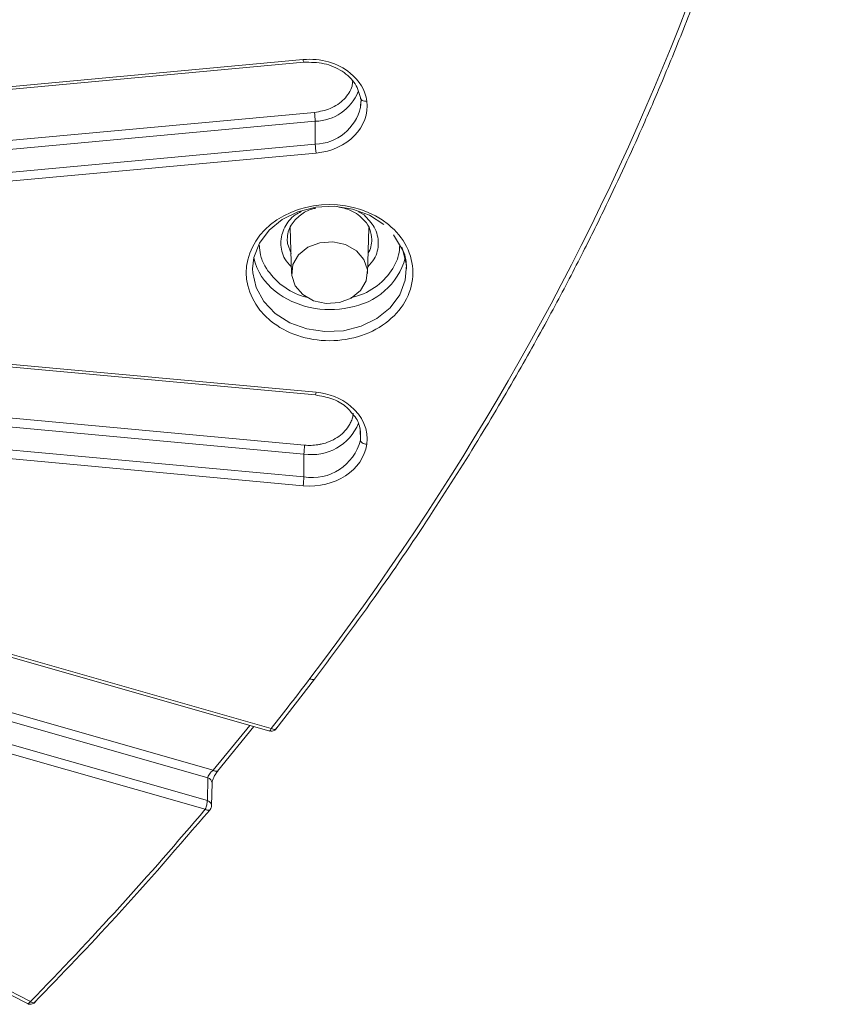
# Model space of a CAD drawing. Header units: millimetres. Extents: x 0 to 420, y 0 to 297.
# Tile 75 of 92: x 340 to 356, y 130 to 149. Entities that reach past the tile are written whole.
import ezdxf

# ---------------------------------------------------------------- set-up
doc = ezdxf.new("R2010")
doc.units = ezdxf.units.MM

msp = doc.modelspace()

# ---------------------------------------------------------------- linework, layer by layer
at = {"color": 7, "linetype": 'Continuous', "lineweight": 15}
for p, q in [((345.41385233, 148.07868388), (331.93584863, 146.83868204)), ((331.9270452, 146.78450843), (345.42531101, 148.02637727)), ((345.42531101, 148.02637727), (345.42481578, 148.0265499)), ((346.54253967, 147.30175837), (346.53016957, 147.1406244)), ((333.11888432, 145.89574371), (345.63582925, 147.04732149)), ((333.22154878, 145.73158458), (345.64982727, 146.8750147)), ((345.65129714, 146.42884829), (345.64982727, 146.8750147)), ((345.65129714, 146.42884829), (333.22713323, 145.28579243)), ((333.24113126, 145.11348134), (345.66529516, 146.2565372)), ((345.16229887, 144.80329446), (345.18936241, 143.9083329)), ((346.66909612, 143.9083329), (346.69608064, 144.80060625)), ((346.69578561, 144.79110751), (346.70415703, 144.80381941)), ((347.17800351, 144.6602676), (347.3332883, 144.40149387)), ((345.6652899, 141.58997039), (333.24113126, 142.73302194)), ((333.19912665, 142.68352013), (345.65384176, 141.53766378)), ((332.09872512, 141.78634103), (345.44331298, 140.558608)), ((331.95802314, 141.62568359), (345.4293255, 140.38630121)), ((345.65384176, 141.53766378), (345.65429484, 141.53780626)), ((345.42785036, 139.9401305), (331.94984138, 141.18013664)), ((331.93584336, 141.00781695), (345.41386287, 139.7678194)), ((345.42785036, 139.9401305), (345.4293255, 140.38630121)), ((330.32469578, 139.10833539), (344.76704572, 134.98187166)), ((344.79064269, 135.03296539), (330.35904019, 139.15636621)), ((343.65849931, 134.21866031), (329.10794261, 138.37604128)), ((343.55337981, 134.06967803), (328.98674407, 138.23165335)), ((343.54564059, 133.62500866), (328.97815665, 137.78722918)), ((328.93687382, 137.61999855), (343.50435775, 133.45777803)), ((340.09387692, 129.70730695), (327.49365509, 136.17205926)), ((327.4153199, 136.1439239), (340.04078769, 129.66621449)), ((344.87952513, 135.01983502), (345.63452796, 135.99294283)), ((343.74551148, 134.20347375), (344.45423181, 135.0712427)), ((343.55337981, 134.06967803), (343.54564059, 133.62500866)), ((343.62927047, 133.5255331), (343.63700969, 133.97020248))]:
    msp.add_line(p, q, dxfattribs=at)
at = {"color": 8, "linetype": 'Continuous', "lineweight": 15}
for p, q in [((346.60097627, 145.04904937), (346.49583042, 145.10740797)), ((345.15317934, 144.77706594), (345.15936439, 144.76351519)), ((346.69468452, 144.75438241), (346.71046325, 144.78917989)), ((346.53110734, 140.65853573), (346.52495916, 140.86351901)), ((344.37352587, 135.09430165), (343.65849931, 134.21866031))]:
    msp.add_line(p, q, dxfattribs=at)
at = {"color": 7, "linetype": 'Continuous', "lineweight": 15, "flags": 128}
for points in [[(346.53707638, 147.25858482), (346.53385742, 147.16999728), (346.53177115, 147.15213609)], [(344.4292282, 143.99604405), (344.45379981, 144.21619438), (344.56137437, 144.49808885), (344.74844843, 144.75077391), (345.00414282, 144.95955882), (345.31361132, 145.11232102), (345.65884143, 145.20016004), (346.01979231, 145.21798252), (346.37548537, 145.16476461), (346.70523177, 145.04358212), (346.98988632, 144.86148145)], [(346.45254561, 144.3505608), (346.24200103, 144.47094314), (345.99373502, 144.52526662), (345.73767711, 144.50697095), (345.50472621, 144.41827156), (345.32297846, 144.26986711), (345.21436076, 144.0796618), (345.19195445, 143.87058006), (345.25848325, 143.66786073), (345.40590238, 143.49593389), (345.6164575, 143.37556014), (345.86472351, 143.32123666), (346.12078142, 143.33953234), (346.35372179, 143.42822312), (346.53546954, 143.57662757), (346.64409777, 143.76684149), (346.66650409, 143.97592322), (346.59997529, 144.17864255), (346.45254561, 144.3505608)], [(343.7573126, 134.21485776), (343.75385656, 134.21001931), (343.7443261, 134.20286309), (343.73148712, 134.19909217), (343.7158401, 134.19883121), (343.69799618, 134.2021232), (343.67863497, 134.20881751), (343.65849931, 134.21866031)]]:
    msp.add_lwpolyline(points, dxfattribs=at)
at = {"color": 8, "linetype": 'Continuous', "lineweight": 15, "flags": 128}
for points in [[(347.33700249, 144.41824263), (347.36131069, 144.359798), (347.42648552, 144.0693601), (347.40465346, 143.77463327), (347.29707889, 143.4927388), (347.1099943, 143.24004514), (346.85429991, 143.03126023), (346.54484194, 142.87850663), (346.19961184, 142.79066761), (345.83865569, 142.77283223), (345.48297317, 142.82605875), (345.15322149, 142.94724554), (344.86857221, 143.12934191), (344.64555743, 143.36177396), (344.49714784, 143.63102536), (344.43196247, 143.92145466), (344.4292282, 143.99604405)], [(345.17767193, 144.29484981), (345.11055834, 144.48937416), (345.10425739, 144.57849082)], [(346.517162, 140.91306197), (346.53385215, 140.81831852), (346.5311126, 140.65861746)]]:
    msp.add_lwpolyline(points, dxfattribs=at)
at = {"color": 8, "linetype": 'Continuous', "lineweight": 15}
for centre, radius, start, end in [((345.60194947, 148.09101977), 0.18850122, 183.752228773, 199.999564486), ((345.63063941, 147.79693752), 0.92212248, 271.192317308, 338.211327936), ((345.6224886, 147.36147156), 0.93306811, 271.769292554, 347.035238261), ((346.18140205, 144.57548233), 0.57283217, 330.665263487, 359.722191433), ((345.92997191, 144.94421981), 1.74248158, 232.473298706, 282.617092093), ((345.4793958, 141.60191198), 0.18627726, 339.870606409, 356.324446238), ((345.58434844, 141.35503181), 0.98105612, 260.908221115, 338.00126823), ((345.60066317, 136.08520977), 0.09828093, 235.067473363, 290.162178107), ((343.53266563, 133.96737202), 0.10438198, 1.544393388, 78.553905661)]:
    msp.add_arc(centre, radius, start, end, dxfattribs=at)
at = {"color": 7, "linetype": 'Continuous', "lineweight": 15}
for centre, radius, start, end in [((344.10881092, 146.83654614), 1.54149642, 1.42998375, 7.858914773), ((347.19087151, 146.46719444), 1.54005184, 181.426770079, 187.861897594), ((345.58194624, 144.47669053), 1.15973831, 193.198156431, 232.039623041), ((346.11058597, 144.57339199), 1.3445345, 278.554678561, 344.403331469), ((345.59096664, 140.89597243), 0.9696601, 260.31565427, 345.826090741), ((346.96788245, 140.34812568), 1.5390305, 172.139426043, 178.5786369), ((343.88440752, 139.97869739), 1.54392461, 352.149678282, 358.568615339)]:
    msp.add_arc(centre, radius, start, end, dxfattribs=at)
for points in [[(355.79544928, 160.82120757), (354.76919075, 152.01421029), (351.26045871, 143.52000076), (345.54438351, 136.00463576)], [(346.33349909, 147.81592685), (346.09190652, 148.01319704), (345.75337157, 148.10992324), (345.4138564, 148.07868715)], [(346.65529598, 147.27029947), (346.62681808, 147.47667882), (346.51335004, 147.66907121), (346.33349909, 147.81592685)], [(345.66529215, 146.25653224), (346.28107879, 146.31318588), (346.72468967, 146.7674034), (346.65530718, 147.27021833)], [(346.33351028, 141.32721178), (346.15365933, 141.47406742), (345.91804051, 141.56671871), (345.66529215, 141.58997207)], [(346.65530718, 140.57628599), (346.69356135, 140.85351398), (346.57510285, 141.12994159), (346.33351028, 141.32721178)], [(345.4138564, 139.76781717), (346.02964305, 139.71116353), (346.58591349, 140.07338992), (346.65529598, 140.57620485)], [(345.54438351, 136.00463576), (345.29230044, 135.67320271), (345.04988549, 135.36069802), (344.79064439, 135.0329671)], [(343.50435964, 133.45778162), (342.42093177, 132.17207283), (341.28782478, 130.92600521), (340.09387692, 129.70730431)]]:
    msp.add_open_spline(points, degree=3, dxfattribs=at)
for points, knots in [([(345.63452796, 135.99294283), (346.05346935, 136.55594934), (346.85662692, 137.63529588), (347.92840774, 139.22289867), (348.85368496, 140.68831971), (349.64166242, 142.02661078), (350.30386379, 143.22487316), (350.85368738, 144.27956477), (351.30327052, 145.1880638), (351.68482112, 145.99525486), (352.05107554, 146.80378629), (352.4446303, 147.71532311), (352.88273756, 148.79266362), (353.35232677, 150.03481096), (353.84008234, 151.44443915), (354.32736436, 153.01323821), (354.79848002, 154.74116612), (355.23408333, 156.62784743), (355.62527317, 158.68247772), (355.81212207, 160.11327146), (355.9089866, 160.85501069)], [0, 0, 0, 0, 0.0746545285, 0.1431210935, 0.2053989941, 0.2614878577, 0.3113875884, 0.354371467, 0.3913852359, 0.4224286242, 0.4524228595, 0.4890777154, 0.5319562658, 0.5810594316, 0.6363864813, 0.6979373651, 0.764447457, 0.836961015, 0.9154787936, 1, 1, 1, 1]), ([(345.42461559, 148.02673078), (345.55969593, 148.02637196), (345.82922405, 148.025656), (346.18827204, 147.86588929), (346.45601625, 147.61695125), (346.51372528, 147.40674133), (346.54252386, 147.30184011)], [0, 0, 0, 0, 0.2516609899, 0.5021434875, 0.7515542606, 1, 1, 1, 1]), ([(346.53110207, 147.32978007), (346.53171548, 147.3200708), (346.5323499, 147.31002897), (346.54177957, 147.30300603), (346.54209186, 147.30277345)], [0, 0, 0, 0, 0.966881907, 1, 1, 1, 1]), ([(347.07827463, 144.86149717), (346.44409751, 145.37932867), (345.41435472, 145.37932867), (344.14600047, 144.34366566), (344.14600047, 143.50283865), (344.78017759, 142.98500715)], [0, 0, 0, 0, 0.5, 0.5, 1, 1, 1, 1]), ([(346.07978308, 145.21141303), (346.16941839, 145.19117487), (346.31826824, 145.15756704), (346.49391755, 145.05533203), (346.56842756, 144.9791985), (346.60630258, 144.9404982)], [0, 0, 0, 0, 0.4266951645, 0.708576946, 1, 1, 1, 1]), ([(345.10422578, 144.57270056), (345.10820176, 144.6213092), (345.11583651, 144.71464842), (345.19010157, 144.88227001), (345.34047919, 145.04397547), (345.52410928, 145.15414575), (345.63506665, 145.17602721), (345.65971071, 145.18088716)], [0, 0, 0, 0, 0.1913162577, 0.3673690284, 0.6726516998, 0.9272946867, 1, 1, 1, 1]), ([(344.78017759, 142.98500715), (345.08491558, 142.73617614), (345.49826151, 142.59637334), (346.36019071, 142.59637334), (346.77353664, 142.73617614), (347.38301262, 143.23383815), (347.55422611, 143.57135197), (347.55422611, 144.27515234), (347.38301262, 144.61266616), (347.07827463, 144.86149717)], [0, 0, 0, 0, 0.25, 0.25, 0.5, 0.5, 0.75, 0.75, 1, 1, 1, 1]), ([(346.60630258, 144.9404982), (346.61044404, 144.93672424), (346.66466328, 144.88731625), (346.72998334, 144.76172465), (346.74587349, 144.63783685), (346.75422748, 144.57270486)], [0, 0, 0, 0, 0.0377417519, 0.4941083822, 1, 1, 1, 1]), ([(347.3332883, 144.40149387), (347.34196499, 144.38760546), (347.41978198, 144.26304699), (347.42478508, 144.12133072), (347.42923034, 143.99541598)], [0, 0, 0, 0, 0.1115011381, 1, 1, 1, 1]), ([(345.65453718, 141.53801729), (345.76311483, 141.51870667), (345.97915546, 141.48028367), (346.23725816, 141.33953568), (346.34159202, 141.21139725), (346.38682287, 141.15584663)], [0, 0, 0, 0, 0.3640115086, 0.7242860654, 1, 1, 1, 1]), ([(345.44331754, 140.55860979), (345.4649481, 140.55699738), (345.50803087, 140.55378585), (345.57284155, 140.55400119), (345.63725971, 140.55796357), (345.70133573, 140.56602758), (345.80042997, 140.58477209), (345.93098278, 140.62533652), (346.07910945, 140.70358408), (346.20556914, 140.80413087), (346.29111844, 140.90879975), (346.34514401, 141.00583575), (346.37794065, 141.09020755), (346.38851252, 141.14835201), (346.3938211, 141.17754879)], [0, 0, 0, 0, 0.048282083, 0.0961660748, 0.1439270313, 0.1918421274, 0.2401858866, 0.3700178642, 0.5000484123, 0.6298804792, 0.7599111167, 0.840111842, 0.9197134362, 1, 1, 1, 1]), ([(346.38682287, 141.15584663), (346.40205026, 141.14032086), (346.48347499, 141.05730058), (346.50764977, 140.95143029), (346.52730358, 140.865359)], [0, 0, 0, 0, 0.1870118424, 1, 1, 1, 1]), ([(346.53111207, 140.65861378), (346.53168045, 140.63964476), (346.54501584, 140.62038607), (346.59147299, 140.58959006), (346.62273998, 140.57928224), (346.65530718, 140.57628599)], [0, 0, 0, 0, 0.5, 0.5, 1, 1, 1, 1]), ([(344.75606647, 134.98542494), (344.75673712, 134.98509407), (344.77203284, 134.97754783), (344.80574646, 134.97912504), (344.84613754, 134.99076477), (344.87246995, 135.00914645), (344.88379221, 135.02192254), (344.88746454, 135.02606641)], [0, 0, 0, 0, 0.0154295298, 0.3519031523, 0.6475816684, 0.8856944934, 1, 1, 1, 1]), ([(344.87787613, 135.02145239), (344.88145122, 135.0228272), (344.89334947, 135.02740268), (344.89469782, 135.0405481), (344.89564103, 135.04974369)], [0, 0, 0, 0, 0.3004724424, 1, 1, 1, 1]), ([(343.65849718, 134.21865886), (343.63193221, 134.19881942), (343.60510091, 134.17155699), (343.56603314, 134.11675842), (343.55386013, 134.08910008), (343.5533733, 134.06967392)], [0, 0, 0, 0, 0.5, 0.5, 1, 1, 1, 1]), ([(343.63699915, 133.97012505), (343.63890564, 133.98520859), (343.64278718, 134.01591806), (343.66918327, 134.08053391), (343.70774789, 134.15002015), (343.73867962, 134.19021669), (343.75440447, 134.21065152)], [0, 0, 0, 0, 0.2364051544, 0.4813110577, 0.7363126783, 1, 1, 1, 1]), ([(343.54563824, 133.62500844), (343.54546039, 133.620127), (343.54510074, 133.61025564), (343.54272199, 133.59145821), (343.53889162, 133.56989958), (343.53240446, 133.54159314), (343.52168087, 133.50109313), (343.51073358, 133.47371958), (343.50435964, 133.45778162)], [0, 0, 0, 0, 0.1197174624, 0.2420953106, 0.3688317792, 0.501306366, 0.709640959, 1, 1, 1, 1]), ([(343.60733727, 133.47208557), (343.60733727, 133.45294783), (343.59648733, 133.44068842), (343.55786432, 133.43532356), (343.53167024, 133.44243742), (343.50435964, 133.45778162)], [0, 0, 0, 0, 0.5, 0.5, 1, 1, 1, 1]), ([(343.6011796, 133.45087905), (343.60964631, 133.46419509), (343.62245949, 133.48434704), (343.6293893, 133.51198466), (343.628337, 133.52409375), (343.627985, 133.5281443)], [0, 0, 0, 0, 0.5645272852, 0.8543323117, 1, 1, 1, 1]), ([(340.17518346, 129.68642924), (340.70970255, 130.24116253), (341.89101027, 131.46714442), (342.98960829, 132.74349438), (343.59111177, 133.44232045)], [0, 0, 0, 0, 0.4524808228, 1, 1, 1, 1]), ([(340.03782688, 129.67021938), (340.04548126, 129.66592811), (340.06746446, 129.65360371), (340.10875478, 129.65284713), (340.14941303, 129.66523014), (340.17569518, 129.68347419), (340.18702198, 129.69625817), (340.19069877, 129.70040797)], [0, 0, 0, 0, 0.1543941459, 0.4434159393, 0.6973442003, 0.9017549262, 1, 1, 1, 1]), ([(340.09387692, 129.70730431), (340.11976415, 129.69039485), (340.14459306, 129.68177972), (340.18120314, 129.68493098), (340.19148761, 129.69656855), (340.19148761, 129.71570628)], [0, 0, 0, 0, 0.5, 0.5, 1, 1, 1, 1])]:
    msp.add_open_spline(points, degree=3, knots=knots, dxfattribs=at)
at = {"color": 8, "linetype": 'Continuous', "lineweight": 15}
for points, knots in [([(345.63582925, 147.04732149), (345.74198224, 147.06657149), (345.90584893, 147.09628742), (346.09278068, 147.20145951), (346.21681305, 147.30399233), (346.30981608, 147.42548415), (346.37449068, 147.54292862), (346.37688581, 147.62167868), (346.37781925, 147.65236926)], [0, 0, 0, 0, 0.2837584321, 0.4380333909, 0.5925480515, 0.7468302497, 0.901334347, 1, 1, 1, 1]), ([(346.54209186, 147.30277345), (346.54985683, 147.29565073), (346.56566285, 147.28115206), (346.60726981, 147.26912261), (346.63928636, 147.26990578), (346.65529303, 147.27029732)], [0, 0, 0, 0, 0.3256375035, 0.6628525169, 1, 1, 1, 1]), ([(345.37551451, 145.1145576), (345.33468787, 145.09415163), (345.19202477, 145.02284572), (345.06928603, 144.85121445), (344.99191603, 144.65947834), (344.97254963, 144.50033913), (344.99322527, 144.34275919), (345.05023453, 144.17891678), (345.13800079, 144.08781576), (345.18542168, 144.03859305)], [0, 0, 0, 0, 0.0950627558, 0.3321838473, 0.4611204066, 0.5902268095, 0.7191519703, 0.8482552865, 1, 1, 1, 1]), ([(346.67303158, 144.03859736), (346.72045977, 144.08782192), (346.80818619, 144.17887103), (346.86515078, 144.3426338), (346.88609589, 144.50038764), (346.8658119, 144.65868553), (346.79298168, 144.85478476), (346.67643586, 144.97270191), (346.60097627, 145.04904937)], [0, 0, 0, 0, 0.1676802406, 0.3101528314, 0.4528193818, 0.5952960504, 0.7379675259, 1, 1, 1, 1]), ([(344.95695415, 143.70663822), (344.84853803, 143.8171677), (344.68116263, 143.98780576), (344.57586868, 144.25554804), (344.56506452, 144.39167477), (344.56031016, 144.45157712)], [0, 0, 0, 0, 0.5073057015, 0.7831906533, 1, 1, 1, 1]), ([(347.29901765, 144.4585934), (347.29428166, 144.3963112), (347.28373446, 144.25760654), (347.17433137, 143.99002246), (346.92449588, 143.69074325), (346.59802873, 143.49641329), (346.38923369, 143.44686438), (346.34559798, 143.43650924)], [0, 0, 0, 0, 0.1364077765, 0.30378490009, 0.61127274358, 0.91876058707, 1, 1, 1, 1]), ([(345.50826654, 143.43771376), (345.46598612, 143.44758512), (345.25780586, 143.49618972), (345.09037811, 143.61330695), (344.95695415, 143.70663822)], [0, 0, 0, 0, 0.2030952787, 1, 1, 1, 1]), ([(344.75694102, 134.98718429), (344.75840648, 134.98637353), (344.76263718, 134.98403289), (344.77475326, 134.99924602), (344.78534598, 135.02172509), (344.79064269, 135.03296539)], [0, 0, 0, 0, 0.2094628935, 0.6047049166, 1, 1, 1, 1]), ([(344.79064269, 135.03296539), (344.80426381, 135.02691486), (344.83150607, 135.0148138), (344.86301411, 135.01185138), (344.87391619, 135.01889423), (344.87787613, 135.02145239)], [0, 0, 0, 0, 0.3890407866, 0.7780823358, 1, 1, 1, 1]), ([(343.54564059, 133.62500866), (343.55363768, 133.62225131), (343.56915588, 133.61690073), (343.59441234, 133.60125618), (343.61619345, 133.57806958), (343.62849115, 133.55085612), (343.62852909, 133.53440161), (343.62854344, 133.52817871)], [0, 0, 0, 0, 0.1671011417, 0.324256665, 0.607623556, 0.8516080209, 1, 1, 1, 1]), ([(340.03774258, 129.67015055), (340.04063631, 129.66863333), (340.0479344, 129.66480686), (340.06824679, 129.67730356), (340.08533296, 129.69730514), (340.09387692, 129.70730695)], [0, 0, 0, 0, 0.2472559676, 0.6235896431, 1, 1, 1, 1])]:
    msp.add_open_spline(points, degree=3, knots=knots, dxfattribs=at)

doc.saveas('drawing.dxf')
